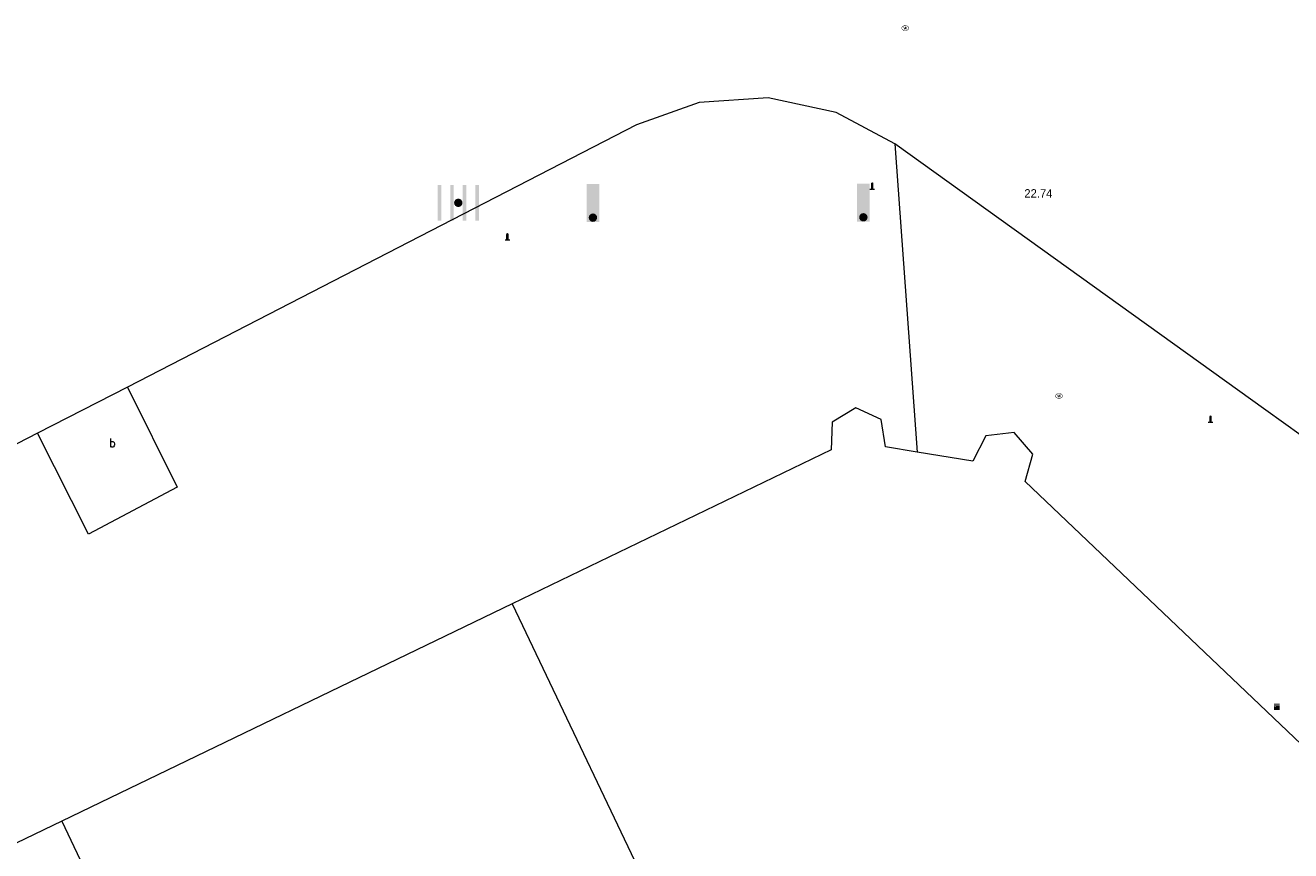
# Model space of a CAD drawing. Header units: metres. Extents: x 197457 to 198138, y 353986 to 354984.
# Tile 34 of 217: x 197599 to 197614, y 354386 to 354396. Entities that reach past the tile are written whole.
import ezdxf

# ---------------------------------------------------------------- set-up
doc = ezdxf.new("R2010")
doc.units = ezdxf.units.M
doc.header["$MEASUREMENT"] = 0
for name, color, linetype, lineweight, true_color in [('afsluitpaal', 7, 'Continuous', 0, 0xde7233), ('CAI-kast', 7, 'Continuous', 0, 0x104b6e), ('kolk', 7, 'Continuous', 0, 0x104b6e), ('verkeersbordpaal', 7, 'Continuous', 0, 0x104b6e)]:
    doc.layers.add(name, color=color, linetype=linetype, lineweight=lineweight, true_color=true_color)
for name, color, linetype, lineweight in [('hoofdgebouw', 1, 'Continuous', 0), ('Hoogtepunt', 7, 'Continuous', 0), ('kant verharding', 7, 'Continuous', 0), ('tussenmuur', 1, 'Continuous', 13), ('vlakafsluiter', 1, 'Continuous', 0), ('waterleidingput', 132, 'Continuous', 0), ('weginrichtingselement', 7, 'Continuous', 0)]:
    doc.layers.add(name, color=color, linetype=linetype, lineweight=lineweight)
doc.styles.add('Style-STANDARD', font='STANDARD.shx')
doc.styles.add('Style-WORKING', font='WORKING.shx')

# ---------------------------------------------------------------- blocks, each defined once
blk = doc.blocks.new('kolk')
at = {"layer": 'kolk', "linetype": 'Continuous', "lineweight": 0, "true_color": 0xbd2877}
for points in [[(-0.489, -0.425), (-0.489, 0), (-0.489, 0.425), (-0.404, 0.425), (-0.404, 0), (-0.404, -0.425)], [(-0.191, -0.425), (-0.191, 0), (-0.191, 0.425), (-0.106, 0.425), (-0.106, 0), (-0.106, -0.425)], [(0.106, -0.425), (0.106, 0), (0.106, 0.425), (0.191, 0.425), (0.191, 0), (0.191, -0.425)], [(0.404, -0.425), (0.404, 0), (0.404, 0.425), (0.489, 0.425), (0.489, 0), (0.489, -0.425)]]:
    blk.add_hatch(color=232, dxfattribs=at).paths.add_polyline_path(points)
at = {"layer": 'kolk', "linetype": 'Continuous', "lineweight": 0, "true_color": 0x681648}
blk.add_hatch(color=219, dxfattribs=at).paths.add_polyline_path([(0.1, 0, 1), (-0.1, 0, 1)])
blk = doc.blocks.new('kast')
at = {"layer": 'CAI-kast', "linetype": 'Continuous', "lineweight": 0, "true_color": 0xbd2877}
h = blk.add_hatch(color=232, dxfattribs=at)
edge = h.paths.add_edge_path()
edge.add_arc((0, 0), 0.1, 0, 360)
edge.add_line((0, -0.1), (0.34, -0.1))
edge.add_line((0.34, -0.1), (0.34, 0.47))
edge.add_line((0.34, 0.47), (-0.34, 0.47))
edge.add_line((-0.34, 0.47), (-0.34, -0.1))
edge.add_line((-0.34, -0.1), (0, -0.1))
edge = h.paths.add_edge_path(flags=16)
edge.add_arc((-0.2, 0.31), 0.0607, 0, 360)
at = {"layer": 'CAI-kast', "linetype": 'Continuous', "lineweight": 0, "true_color": 0x681648}
blk.add_hatch(color=219, dxfattribs=at).paths.add_polyline_path([(-0.1, 0, 1), (0.1, 0, 1)])
at = {"layer": 'CAI-kast', "color": 232, "linetype": 'Continuous', "lineweight": 0, "true_color": 0xbd2877, "extrusion": (0, 0, -1)}
blk.add_solid([(-0.34, 0.65), (0.34, 0.65), (-0.34, 0.55), (0.34, 0.55)], dxfattribs=at)
blk = doc.blocks.new('afsluitpaal')
at = {"layer": 'afsluitpaal', "linetype": 'Continuous', "lineweight": 0, "true_color": 0xbd2877}
blk.add_hatch(color=232, dxfattribs=at).paths.add_polyline_path([(0.15, 0.65, 1), (-0.15, 0.65), (-0.15, 0.05), (-0.3, 0.05), (-0.3, -0.1), (0, -0.1, -0.414214), (-0.1, 0, -1), (0.1, 0, -0.414214), (0, -0.1), (0.3, -0.1), (0.3, 0.05), (0.15, 0.05)])
at = {"layer": 'afsluitpaal', "linetype": 'Continuous', "lineweight": 0, "true_color": 0x681648}
blk.add_hatch(color=219, dxfattribs=at).paths.add_polyline_path([(0.1, 0, 1), (-0.1, 0, 1)])
blk = doc.blocks.new('waterleidingput')
at = {"layer": 'waterleidingput', "linetype": 'Continuous', "lineweight": 0, "true_color": 0x248bcb}
h = blk.add_hatch(color=142, dxfattribs=at)
edge = h.paths.add_edge_path()
edge.add_spline(control_points=[(0.44, 0), (0.44, 0.04), (0.43, 0.09), (0.36, 0.2), (0.28, 0.26), (0.09, 0.32), (-0.02, 0.33), (-0.22, 0.29), (-0.31, 0.24), (-0.42, 0.12), (-0.44, 0.06), (-0.44, -0.06), (-0.42, -0.12), (-0.33, -0.22), (-0.28, -0.26), (-0.1, -0.33), (0.04, -0.33), (0.27, -0.27), (0.37, -0.2), (0.43, -0.08), (0.44, -0.04), (0.44, 0)], knot_values=[0, 0, 0, 0, 0.060484, 0.060484, 0.178041, 0.178041, 0.295599, 0.295599, 0.413157, 0.413157, 0.498623, 0.498623, 0.584089, 0.584089, 0.669555, 0.669555, 0.808438, 0.808438, 0.94732, 0.94732, 1, 1, 1, 1], degree=3, periodic=0)
edge = h.paths.add_edge_path(flags=16)
edge.add_ellipse((0, 0), major_axis=(0.392, 0), ratio=0.689655, start_angle=0, end_angle=360)
for points in [[(-0.05, -0.09, -0.141608), (-0.09, -0.05), (-0.1, -0.09), (-0.17, 0.18), (-0.22, 0.18), (-0.12, -0.17), (-0.07, -0.17)], [(0.03, 0.18), (-0.02, 0.18), (-0.05, 0.09, -0.269854), (0.05, 0.09)], [(0.23, 0.18), (0.18, 0.18), (0.1, -0.09), (0.09, -0.05, -0.141608), (0.05, -0.09), (0.08, -0.17), (0.13, -0.17)]]:
    blk.add_hatch(color=142, dxfattribs=at).paths.add_polyline_path(points)
at = {"layer": 'waterleidingput', "linetype": 'Continuous', "lineweight": 0, "true_color": 0x104b6e}
blk.add_hatch(color=156, dxfattribs=at).paths.add_polyline_path([(0.1, 0, 1), (-0.1, 0, 1)])
blk = doc.blocks.new('paal')
at = {"layer": 'verkeersbordpaal', "linetype": 'Continuous', "lineweight": 0, "true_color": 0xbd2877}
blk.add_hatch(color=232, dxfattribs=at).paths.add_polyline_path([(0.15, 0.8), (-0.15, 0.8), (-0.15, -0.1), (0, -0.1, -0.414214), (-0.1, 0, -1), (0.1, 0, -0.414214), (0, -0.1), (0.15, -0.1)])
at = {"layer": 'verkeersbordpaal', "linetype": 'Continuous', "lineweight": 0, "true_color": 0x681648}
blk.add_hatch(color=219, dxfattribs=at).paths.add_polyline_path([(-0.1, 0, 1), (0.1, 0, 1)])

msp = doc.modelspace()

# ---------------------------------------------------------------- linework, layer by layer
at = {"layer": 'hoofdgebouw', "linetype": 'Continuous', "lineweight": 0}
for p, q in [((197605.078, 354389.032), (197599.73, 354386.452)), ((197599.73, 354386.452), (197594.752, 354384.051))]:
    msp.add_line(p, q, dxfattribs=at)
at = {"layer": 'hoofdgebouw', "linetype": 'Continuous', "lineweight": 0, "flags": 128}
for points in [[(197609.889, 354390.835), (197609.513, 354390.896), (197609.462, 354391.221), (197609.163, 354391.36), (197608.882, 354391.189), (197608.867, 354390.86), (197605.078, 354389.032)], [(197625.678, 354376.682), (197611.173, 354390.484), (197611.262, 354390.809), (197611.042, 354391.065), (197610.707, 354391.026), (197610.552, 354390.727), (197609.889, 354390.835)]]:
    msp.add_lwpolyline(points, dxfattribs=at)
at = {"layer": 'kant verharding', "linetype": 'Continuous', "lineweight": 0}
for p, q in [((197614.029, 354391.332), (197609.626, 354394.495)), ((197600.51, 354391.607), (197599.444, 354391.058)), ((197615.509, 354390.268), (197614.029, 354391.332)), ((197599.444, 354391.058), (197591.5, 354386.965))]:
    msp.add_line(p, q, dxfattribs=at)
at = {"layer": 'kant verharding', "linetype": 'Continuous', "lineweight": 0, "flags": 128}
for points in [[(197609.626, 354394.495), (197608.927, 354394.867), (197608.122, 354395.041), (197607.301, 354394.986), (197606.555, 354394.721), (197600.51, 354391.607)], [(197600.51, 354391.607), (197601.103, 354390.417), (197600.048, 354389.86), (197599.444, 354391.058)]]:
    msp.add_lwpolyline(points, dxfattribs=at)
at = {"layer": 'tussenmuur', "linetype": 'Continuous', "lineweight": 13}
msp.add_line((197599.73, 354386.452), (197605.993, 354373.308), dxfattribs=at)
at = {"layer": 'tussenmuur', "linetype": 'Continuous', "lineweight": 13, "flags": 128}
msp.add_lwpolyline([(197605.078, 354389.032), (197608.795, 354381.243), (197608.709, 354381.202)], dxfattribs=at)
at = {"layer": 'vlakafsluiter', "linetype": 'Continuous', "lineweight": 0}
msp.add_line((197609.626, 354394.495), (197609.889, 354390.835), dxfattribs=at)

# ---------------------------------------------------------------- block references
at = {"layer": 'afsluitpaal', "linetype": 'Continuous', "lineweight": 0, "xscale": 0.1, "yscale": 0.1, "zscale": 0.1}
for p in [(197609.356, 354393.957), (197605.023, 354393.355), (197613.374, 354391.189)]:
    msp.add_blockref('afsluitpaal', p, dxfattribs=at)
at = {"layer": 'CAI-kast', "linetype": 'Continuous', "lineweight": 0, "xscale": 0.1, "yscale": 0.1, "zscale": 0.1}
msp.add_blockref('kast', (197614.16, 354387.781), dxfattribs=at)
at = {"layer": 'kolk', "linetype": 'Continuous', "lineweight": 0, "xscale": 0.5, "yscale": 0.5}
msp.add_blockref('kolk', (197604.44, 354393.794), dxfattribs=at)
at = {"layer": 'verkeersbordpaal', "linetype": 'Continuous', "lineweight": 0, "xscale": 0.5, "yscale": 0.5}
for p in [(197606.039, 354393.618), (197609.251, 354393.622)]:
    msp.add_blockref('paal', p, dxfattribs=at)
at = {"layer": 'waterleidingput', "linetype": 'Continuous', "lineweight": 0, "xscale": 0.1, "yscale": 0.1, "zscale": 0.1}
for p in [(197609.748, 354395.869), (197611.575, 354391.501)]:
    msp.add_blockref('waterleidingput', p, dxfattribs=at)

# ---------------------------------------------------------------- texts
at = {"layer": 'Hoogtepunt', "linetype": 'Continuous', "lineweight": 0, "style": 'Style-WORKING'}
msp.add_text('22.74', height=0.1, dxfattribs=at).set_placement((197611.162, 354393.856))
msp.add_text('22.74', height=0.1, dxfattribs=at).set_placement((197611.162, 354393.856))
at = {"layer": 'weginrichtingselement', "style": 'Style-STANDARD'}
msp.add_text('b', height=0.1, rotation=359.6691, dxfattribs=at).set_placement((197600.295, 354390.894))

doc.saveas('drawing.dxf')
